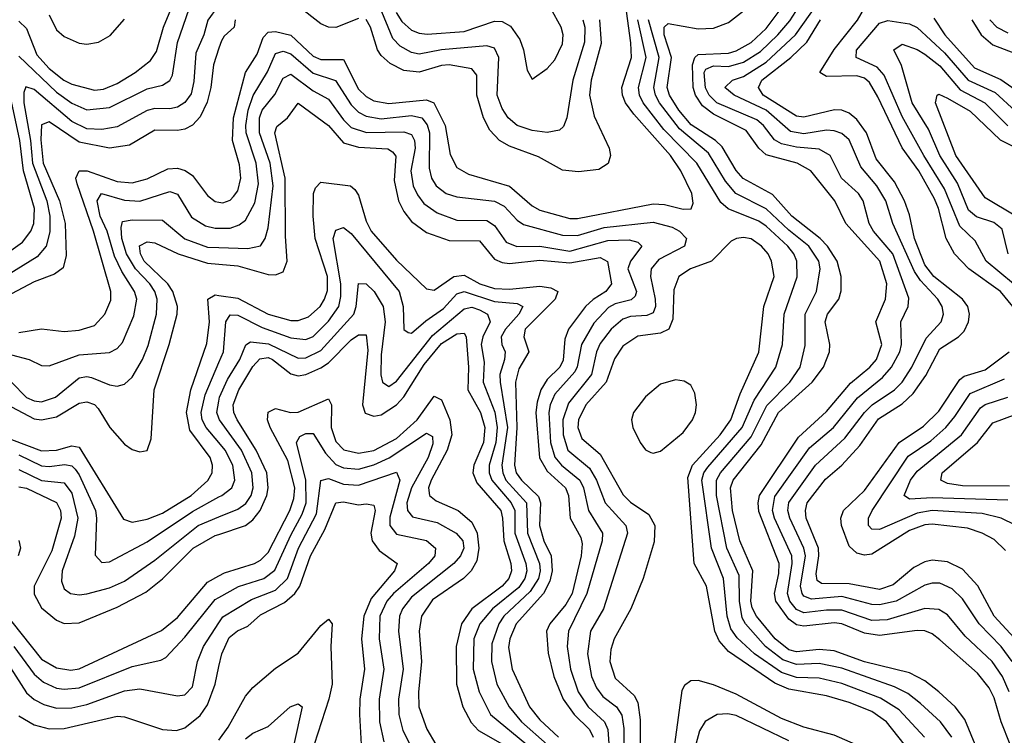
# Model space of a CAD drawing. Header units: inches. Extents: x 1305375 to 1407406, y 744550 to 841633.
# Tile 175 of 256: x 1319472 to 1322081, y 825635 to 827530. Entities that reach past the tile are written whole.
import ezdxf

# ---------------------------------------------------------------- set-up
doc = ezdxf.new("R2010")
doc.units = ezdxf.units.IN
doc.header["$MEASUREMENT"] = 0
doc.layers.add('B3812', color=7, linetype='Continuous')
doc.layers.add('B3822', color=7, linetype='Continuous')

msp = doc.modelspace()

# ---------------------------------------------------------------- linework, layer by layer
at = {"layer": 'B3812', "color": 5}
for points, elevation in [([(1319470, 827526.3), (1319490, 827506.2), (1319517.2, 827437.2), (1319550, 827400.7), (1319588.7, 827370), (1319610, 827359.3), (1319670, 827342.9), (1319694.3, 827345.7), (1319730, 827360.8), (1319777.9, 827390), (1319818.4, 827421.6), (1319834.1, 827445.9), (1319853.3, 827510), (1319886, 827590)], 1880), ([(1319996.3, 827563.7), (1319970.9, 827529.1), (1319959.8, 827490), (1319938.6, 827441.4), (1319933.5, 827366.5), (1319926, 827334), (1319910, 827310.5), (1319890, 827298.4), (1319870, 827294), (1319830, 827294.6), (1319810, 827289.2), (1319730, 827245.9), (1319690, 827239.4), (1319650, 827241.2), (1319610, 827259.9), (1319510, 827345), (1319488.2, 827351.8), (1319482.7, 827337.3), (1319482.9, 827310), (1319500.4, 827210), (1319505.9, 827150), (1319543.7, 827050), (1319552, 827010), (1319552.1, 826967.9), (1319542.1, 826930), (1319518.3, 826901.7), (1319444, 826856)], 1840), ([(1319470, 827433.1), (1319570, 827338), (1319610, 827309), (1319650, 827291.4), (1319710, 827297), (1319810, 827346.7), (1319850, 827356.6), (1319870, 827368.5), (1319877.3, 827382.7), (1319890.4, 827469.6), (1319921.1, 827558.9)], 1860), ([(1319550, 827542.8), (1319570, 827502.8), (1319590, 827485.1), (1319630, 827468.2), (1319650, 827464.7), (1319681.2, 827470), (1319711.5, 827488.5), (1319750, 827531.5)], 1920), ([(1320000, 827454.7), (1319985.2, 827410), (1319978.6, 827350), (1319968.9, 827311.1), (1319950, 827272.8), (1319929.5, 827250.5), (1319910, 827240.1), (1319890, 827236.6), (1319830, 827237.5), (1319762.7, 827197.3), (1319710.4, 827189.6), (1319630, 827205.8), (1319550, 827259.6), (1319530, 827251.8), (1319528.4, 827211.6), (1319534.4, 827150), (1319577.9, 827050), (1319592.3, 826990), (1319594.9, 826905.1), (1319586.9, 826873.1), (1319564, 826856), (1319510, 826835.9), (1319450, 826804.2)], 1820), ([(1319430, 826905.2), (1319479.1, 826940.9), (1319501.9, 826970), (1319509.5, 826990.5), (1319511.5, 827030), (1319482.4, 827130), (1319472.8, 827210), (1319442.8, 827350)], 1860), ([(1319470, 826701.4), (1319530, 826711.5), (1319590, 826704.3), (1319630, 826707.2), (1319670, 826720.4), (1319697.2, 826750), (1319713.3, 826786.7), (1319713.5, 826810), (1319667.8, 826970), (1319624.7, 827095.3), (1319620.9, 827110), (1319630, 827129.6), (1319651, 827130), (1319730, 827101.7), (1319770, 827097.6), (1319810, 827108.4), (1319864.7, 827135.3), (1319890, 827136.7), (1319910.6, 827130.6), (1319930, 827117.3), (1319970, 827064.3), (1319990, 827048.8), (1320000, 827046.8)], 1780), ([(1319450, 826642.5), (1319496.9, 826630), (1319530, 826613.9), (1319550, 826613.6), (1319630, 826642), (1319710, 826648.1), (1319730, 826659.1), (1319744.7, 826675.3), (1319774.7, 826745.3), (1319782.1, 826790), (1319776.6, 826810), (1319742.9, 826862.9), (1319723.4, 826903.4), (1319703.5, 826970), (1319685.6, 827010), (1319677.5, 827050), (1319688.4, 827070), (1319750, 827052.1), (1319790, 827049), (1319870, 827074.8), (1319890, 827067.4), (1319927.1, 827007.1), (1319964.2, 826984.2), (1319990, 826977.8), (1320000, 826977.9)], 1760), ([(1319450, 826569.7), (1319490, 826529.5), (1319510, 826520.2), (1319530, 826517.6), (1319567.1, 826530), (1319630, 826581), (1319650, 826584.8), (1319662.2, 826582.2), (1319710, 826563), (1319730, 826559.5), (1319750, 826564.4), (1319770, 826583.2), (1319797.5, 826630), (1319812.8, 826667.2), (1319834.1, 826750), (1319836.5, 826790), (1319830.2, 826810), (1319817, 826830), (1319778.7, 826870), (1319754.7, 826910), (1319742.8, 826950), (1319740.7, 826979.3), (1319744.5, 826995.5), (1319770, 827000.1), (1319850, 826998.7), (1319909.7, 826949.7), (1319970, 826927.3), (1320000, 826926.3)], 1740), ([(1319450, 826504.9), (1319510, 826473.1), (1319530, 826470), (1319570, 826478.5), (1319630, 826514.7), (1319650, 826518.2), (1319670, 826510.4), (1319680.2, 826500.2), (1319711.2, 826450), (1319750, 826405.9), (1319770, 826391.9), (1319790, 826385.3), (1319810, 826389.2), (1319820, 826420), (1319827.9, 826550), (1319867.9, 826670), (1319888.9, 826750), (1319889.9, 826770), (1319877.8, 826810), (1319864.5, 826830), (1319802, 826890), (1319791.7, 826910), (1319789.3, 826930.7), (1319810, 826941.6), (1319830, 826938.8), (1319891.6, 826910), (1319970, 826885), (1320000, 826882.4)], 1720), ([(1319450, 826418.5), (1319530, 826387.7), (1319570, 826389.8), (1319610, 826401.5), (1319630, 826397.8), (1319746.9, 826206.9), (1319770, 826199.5), (1319810, 826206.8), (1319850, 826223.3), (1319926, 826270), (1319970.7, 826309.3), (1319981.9, 826330), (1319983.2, 826350), (1319976.7, 826370), (1319922.8, 826442.8), (1319913.7, 826490), (1319925.1, 826550), (1319967.9, 826672.1), (1319974.9, 826730), (1319970.9, 826790), (1319990, 826801.2), (1320000, 826799.8)], 1680), ([(1320000, 826409.8), (1319966.5, 826450), (1319955.8, 826470), (1319952.6, 826490), (1319963.2, 826536.8), (1320000, 826621.7)], 1660), ([(1320000, 826475), (1319994.7, 826490), (1320000, 826519.9)], 1640), ([(1319470, 826377.4), (1319530, 826348.7), (1319550, 826346.2), (1319591.7, 826351.7), (1319610, 826348.1), (1319619.1, 826339.1), (1319630, 826324.3), (1319672.7, 826230), (1319675.7, 826210), (1319671.8, 826111.8), (1319690, 826092.5), (1319710, 826093.9), (1319810, 826146.9), (1319930, 826227.3), (1320000, 826266)], 1660), ([(1319470, 826338.2), (1319530, 826309.6), (1319590, 826303.3), (1319610, 826275.5), (1319625.9, 826210), (1319617.6, 826162.4), (1319584.8, 826070), (1319582.5, 826042.5), (1319590, 826022.3), (1319606.4, 826010), (1319630, 826006.7), (1319650, 826009.7), (1319710, 826025.4), (1319750, 826043), (1319830, 826098.3), (1319945, 826190), (1320000, 826212.9)], 1640), ([(1319470, 826292.8), (1319490, 826289.6), (1319570, 826251.1), (1319579.8, 826230), (1319581.7, 826210), (1319557.1, 826122.9), (1319510.7, 826030), (1319510, 826008.3), (1319530, 825972.3), (1319570, 825939.6), (1319590, 825931), (1319630, 825932.3), (1319730, 825974.2), (1319805.9, 826014.1), (1319850, 826049), (1319931.5, 826130), (1319990, 826163.5), (1320000, 826166.8)], 1620), ([(1319470, 826150.6), (1319474.5, 826130), (1319468.4, 826110)], 1580), ([(1319423.6, 825970), (1319530, 825836.7), (1319570, 825812.9), (1319607.3, 825807.3), (1319630, 825810.6), (1319847.9, 825912.1), (1319890, 825946.9), (1319970, 826040.1), (1320000, 826057)], 1580), ([(1319456.9, 825870), (1319510, 825796.9), (1319535.2, 825775.2), (1319570, 825759.7), (1319590, 825756.8), (1319630, 825760.7), (1319770, 825816.5), (1319846.2, 825833.8), (1319859.3, 825840.7), (1319910, 825894.1), (1319990, 825993.9), (1320000, 825999.5)], 1560), ([(1319410.8, 825870), (1319490, 825747.2), (1319510, 825729.7), (1319535.9, 825715.9), (1319570, 825706.7), (1319610, 825707.5), (1319650, 825716.4), (1319750, 825752.1), (1319790, 825757.5), (1319890, 825739.3), (1319910, 825741.4), (1319930, 825763.2), (1319943.5, 825830), (1319959.2, 825870), (1320000, 825932.9)], 1540), ([(1319470, 825686.5), (1319510, 825662.6), (1319550, 825652.1), (1319590, 825652.7), (1319730, 825684.9), (1319750, 825683.3), (1319850, 825649.6), (1319887.6, 825647.6), (1319910, 825654.6), (1319950, 825686.8), (1319970, 825715.7), (1319989.7, 825770), (1320000, 825816.6)], 1520)]:
    msp.add_lwpolyline(points, dxfattribs=dict(at, elevation=elevation))
at = {"layer": 'B3822', "color": 5}
for points, elevation in [([(1322096.1, 825610), (1322072.5, 825670), (1322054.1, 825734.1), (1322040.6, 825760.6), (1322010, 825799.4), (1321910, 825887.5), (1321890, 825903.4), (1321870, 825910.9), (1321850, 825912.2), (1321750, 825898.9), (1321710, 825905), (1321650, 825930), (1321630, 825932.9), (1321550, 825924), (1321530, 825927.2), (1321510, 825942.3), (1321475.1, 825990), (1321471.5, 826010), (1321483.3, 826063.3), (1321484, 826090), (1321430, 826227.3), (1321428.3, 826250), (1321432.5, 826270), (1321535.9, 826424.1), (1321610, 826492), (1321673, 826567), (1321724.9, 826610), (1321742.2, 826630), (1321756.6, 826670), (1321740.1, 826730), (1321766.1, 826790), (1321769.3, 826830.7), (1321751.2, 826890), (1321661.2, 826990), (1321631.4, 827050), (1321567.9, 827130), (1321532.3, 827150), (1321450, 827172.4), (1321430.6, 827190), (1321396.8, 827236.8), (1321310, 827279.5), (1321281.5, 827301.5), (1321262.9, 827330), (1321256.7, 827350), (1321254.8, 827410), (1321261.1, 827430), (1321270, 827437.9), (1321350, 827441.2), (1321370, 827447.7), (1321410, 827469.8), (1321450, 827506.6), (1321579.3, 827680.7)], 1680), ([(1322102, 825830), (1322072.5, 825870), (1322014.4, 825930), (1321970, 825995.8), (1321942.9, 826022.9), (1321910, 826037.6), (1321890, 826037.6), (1321870, 826032.1), (1321794.4, 825990), (1321750, 825980.2), (1321730, 825980.8), (1321650, 826001.9), (1321570, 825995), (1321550, 826003.4), (1321545.1, 826010), (1321541.1, 826030), (1321554.1, 826110), (1321550, 826130), (1321512.6, 826210), (1321507.2, 826230), (1321510, 826251.5), (1321580.4, 826350), (1321658.1, 826421.9), (1321710.2, 826490), (1321730.6, 826510), (1321790.1, 826549.9), (1321809.9, 826570), (1321835.8, 826610), (1321873.3, 826686.7), (1321913.9, 826730), (1321919.9, 826750), (1321916.1, 826770), (1321904.4, 826790), (1321858.8, 826838.8), (1321843.2, 826863.2), (1321785.5, 826990), (1321767.2, 827050), (1321743.2, 827090), (1321700.2, 827140.2), (1321670, 827211.6), (1321650, 827228.6), (1321630, 827235.3), (1321610, 827237), (1321550, 827227.4), (1321513.9, 827233.9), (1321450.2, 827290), (1321365.3, 827330), (1321340.4, 827350), (1321360.7, 827370), (1321390, 827379.4), (1321450, 827417.1), (1321527.4, 827490), (1321654.3, 827670)], 1640), ([(1320000, 827046.8), (1320010, 827044.8), (1320030, 827051.8), (1320038.6, 827061.4), (1320050, 827076.6), (1320058.3, 827110), (1320054.5, 827145.5), (1320036.2, 827210), (1320038.2, 827270), (1320070.3, 827389.7), (1320101.2, 827438.8), (1320117.2, 827482.8), (1320130, 827496.7), (1320150, 827498.3), (1320190, 827488.8), (1320250, 827433.6), (1320270, 827424.6), (1320330, 827424.1), (1320370, 827346.1), (1320390, 827326.1), (1320410, 827314.6), (1320450, 827308), (1320550, 827317.4), (1320569.6, 827309.6), (1320599.7, 827250), (1320612.7, 827172.7), (1320630, 827138.8), (1320661, 827121), (1320770, 827088.6), (1320830, 827037.1), (1320850, 827025.7), (1320930, 827003), (1320950, 827003.5), (1321150, 827042.1), (1321180.7, 827040.7), (1321230, 827028.1), (1321250.8, 827029.2), (1321256.1, 827043.9), (1321253.2, 827070), (1321223.3, 827130), (1321196, 827170), (1321099.4, 827279.4), (1321077.1, 827310), (1321068.9, 827330), (1321067.8, 827350), (1321092.8, 827430), (1321091.4, 827468.6), (1321071.6, 827611.6)], 1780), ([(1320370, 827532.9), (1320310, 827509.2), (1320290, 827509.8), (1320270, 827519), (1320210, 827565.7)], 1820), ([(1320964.2, 827530), (1320969.2, 827510), (1320968.2, 827470), (1320937.5, 827370), (1320921.3, 827270), (1320912.8, 827247.2), (1320902.4, 827237.6), (1320870, 827231.5), (1320830, 827236.3), (1320790, 827249.7), (1320765.9, 827270), (1320750, 827294.3), (1320737.2, 827330), (1320741.2, 827430), (1320730, 827454.9), (1320710, 827460.9), (1320590, 827450.3), (1320530, 827438.9), (1320510, 827443), (1320479.8, 827459.8), (1320460.4, 827480.4), (1320425.4, 827565.4)], 1840), ([(1322093.6, 825750), (1322075.6, 825790), (1322048.3, 825830), (1321977.2, 825897.2), (1321930, 825954), (1321907.7, 825967.7), (1321870.6, 825970.6), (1321770, 825940.1), (1321730, 825938.6), (1321650, 825966), (1321610, 825966.2), (1321550, 825958.8), (1321530, 825967.4), (1321512.4, 825990), (1321506.3, 826010), (1321518.9, 826090), (1321517.7, 826110), (1321472.3, 826210), (1321466.8, 826230), (1321473.2, 826266.8), (1321564.4, 826395.6), (1321627.9, 826450), (1321691.8, 826528.2), (1321757.7, 826582.3), (1321782.3, 826610), (1321803.7, 826650), (1321808.4, 826670), (1321806.5, 826730), (1321826.2, 826770), (1321827.6, 826792.4), (1321785.6, 826910), (1321734.6, 826970), (1321722.6, 826990), (1321707.2, 827050), (1321694.2, 827070), (1321649, 827110), (1321619.5, 827170), (1321590, 827187), (1321530, 827191.9), (1321490, 827200.9), (1321472.1, 827212.1), (1321442.7, 827250), (1321424.8, 827264.8), (1321319, 827310), (1321299.1, 827330), (1321289.3, 827349.3), (1321285.8, 827390), (1321290, 827398.8), (1321310, 827408.1), (1321350, 827406.2), (1321390, 827417.8), (1321434.5, 827445.5), (1321480.8, 827490), (1321512.9, 827527.1), (1321543.9, 827576.1)], 1660), ([(1322103.2, 826770), (1322070.5, 826810), (1321986.4, 826870), (1321948.4, 826910), (1321926.3, 826950), (1321906.4, 827030), (1321895.6, 827055.6), (1321854.2, 827130), (1321810, 827190.3), (1321745.9, 827325.9), (1321723.5, 827363.5), (1321710, 827375), (1321690, 827381.1), (1321610, 827379.2), (1321592.2, 827390), (1321630, 827451), (1321691.5, 827528.5), (1321720.9, 827579.1)], 1580), ([(1320469.3, 827549.3), (1320484.9, 827524.9), (1320510, 827502.6), (1320530, 827494.1), (1320551.3, 827491.3), (1320650, 827498.5), (1320730, 827526.3), (1320750, 827525.5), (1320772.7, 827512.7), (1320797.3, 827477.3), (1320807.2, 827450), (1320816.4, 827396.4), (1320830, 827372.2), (1320870, 827401.1), (1320890, 827423.5), (1320910, 827466.3), (1320912.1, 827490), (1320906.9, 827510), (1320879.4, 827559.4)], 1860), ([(1322003.6, 825610), (1321976.3, 825676.3), (1321950.3, 825710.3), (1321906.9, 825750), (1321870, 825778.8), (1321830, 825799.9), (1321710, 825829.6), (1321630, 825858.2), (1321590, 825861.7), (1321530, 825855.4), (1321510, 825860.6), (1321473.7, 825890), (1321424.3, 825950), (1321412.4, 825972.4), (1321409.4, 825990), (1321414.9, 826070), (1321380.4, 826150), (1321360.8, 826230), (1321354.9, 826290), (1321362.6, 826310), (1321436.5, 826403.5), (1321482.5, 826490), (1321572, 826570), (1321601.6, 826610), (1321617.4, 826650), (1321618.2, 826670), (1321605.7, 826730), (1321612.3, 826750), (1321642.2, 826790), (1321648.2, 826811.8), (1321648.8, 826850), (1321638.1, 826890), (1321612.3, 826930), (1321593.3, 826950), (1321517.6, 827010), (1321466.8, 827066.8), (1321389.1, 827109.1), (1321370.4, 827130.4), (1321333.2, 827193.2), (1321315.3, 827210), (1321251.3, 827251.3), (1321218.1, 827290), (1321193.5, 827330), (1321187.9, 827350), (1321199.1, 827430), (1321179.8, 827490), (1321179.3, 827510), (1321190, 827520.2), (1321270, 827505.7), (1321310, 827507.3), (1321350, 827522.8), (1321390, 827553.1)], 1720), ([(1320043.1, 827530), (1320039.9, 827510), (1320013.5, 827486.5), (1320006.3, 827473.7), (1320000, 827454.7)], 1820), ([(1321008.5, 827530), (1321012.8, 827467.2), (1320986.5, 827370), (1320981.9, 827330), (1320994.3, 827274.3), (1321033.7, 827190), (1321037.6, 827170), (1321031.2, 827148.8), (1321006.9, 827133.1), (1320952.9, 827127.1), (1320910, 827131.7), (1320846.7, 827166.7), (1320770, 827195.4), (1320743, 827210), (1320717.5, 827237.5), (1320701.2, 827270), (1320683.5, 827330), (1320683.1, 827383.1), (1320670, 827400.1), (1320610, 827410.7), (1320590, 827408.8), (1320530, 827390.9), (1320490, 827395.1), (1320453.6, 827413.6), (1320430, 827434.7), (1320419.8, 827450), (1320401.9, 827510), (1320390, 827530.1)], 1820), ([(1321869.6, 825630), (1321801.8, 825701.8), (1321752.8, 825732.8), (1321650, 825772), (1321590, 825785.7), (1321530, 825788), (1321490, 825800.8), (1321418.6, 825850), (1321372.6, 825892.6), (1321356.2, 825916.2), (1321346.8, 825950), (1321337.1, 826050), (1321304.7, 826130), (1321279.3, 826310), (1321285, 826330), (1321295.4, 826344.6), (1321386.3, 826450), (1321417.7, 826522.3), (1321475.6, 826610), (1321493.5, 826670), (1321497.9, 826750), (1321531.5, 826848.5), (1321531.2, 826890), (1321523.1, 826910), (1321507.1, 826930), (1321450, 826982.7), (1321430, 826996.6), (1321349.3, 827029.3), (1321330, 827045.6), (1321265.9, 827150), (1321178.9, 827238.9), (1321124.1, 827310), (1321113.9, 827330), (1321111.4, 827350), (1321131.7, 827430), (1321109.7, 827530)], 1760), ([(1321941.4, 825630), (1321911.9, 825670), (1321858.6, 825718.6), (1321825, 825745), (1321790, 825763.4), (1321650, 825812.5), (1321590, 825824.5), (1321530, 825822.5), (1321494.2, 825834.2), (1321448.3, 825870), (1321395.1, 825930), (1321386, 825946), (1321378.8, 825990), (1321377.9, 826057.9), (1321345.9, 826130), (1321318.2, 826270), (1321318, 826310), (1321328.6, 826330), (1321410, 826424.8), (1321452, 826508), (1321512.6, 826570), (1321539.9, 826610), (1321553.1, 826666.9), (1321553.1, 826750), (1321583.6, 826810), (1321592.7, 826870), (1321589.1, 826890), (1321562.9, 826930), (1321510, 826972.2), (1321450, 827028.8), (1321369, 827070), (1321342.4, 827102.4), (1321296.8, 827176.8), (1321220.6, 827240.6), (1321167.3, 827310), (1321156.2, 827330), (1321152, 827350), (1321166.4, 827430), (1321137.9, 827530)], 1740), ([(1322128.3, 825870), (1322053.9, 825950), (1322010.9, 826030.9), (1321970, 826074.7), (1321930, 826094.5), (1321890, 826098.2), (1321870, 826094.4), (1321840.8, 826079.2), (1321786.6, 826033.4), (1321750, 826020.9), (1321670, 826036.2), (1321596.8, 826036.8), (1321584.8, 826044.8), (1321582.4, 826062.4), (1321589.6, 826110), (1321588.2, 826130), (1321555.8, 826210), (1321553.6, 826230), (1321558.6, 826250), (1321606.7, 826313.3), (1321650, 826349.7), (1321697.7, 826402.3), (1321747.2, 826472.8), (1321810, 826512.9), (1321839.7, 826540.3), (1321872.5, 826587.5), (1321910, 826658.4), (1321959.7, 826690), (1321974.6, 826705.4), (1321985.6, 826730), (1321988.3, 826750), (1321983.9, 826770), (1321970.3, 826790), (1321894.4, 826850), (1321870, 826881.1), (1321842.9, 826950), (1321830, 827013.3), (1321816.3, 827050), (1321790, 827100.5), (1321741.3, 827161.3), (1321715.2, 827230), (1321690, 827265.4), (1321670, 827282.4), (1321650, 827289.9), (1321631, 827291), (1321550, 827271.4), (1321530, 827274.3), (1321442.1, 827330), (1321429.9, 827350), (1321438.6, 827370), (1321515.1, 827430), (1321557.3, 827470), (1321594, 827530)], 1620), ([(1322105.2, 826830), (1322032.3, 826890), (1322003.9, 826943.9), (1321963.3, 826983.3), (1321922.3, 827082.3), (1321867.2, 827170), (1321810, 827273.8), (1321762.6, 827382.6), (1321744.1, 827404.1), (1321688.5, 827430), (1321688.9, 827448.9), (1321750, 827520.8), (1321772.1, 827527.9), (1321830, 827518.7), (1321850, 827509.4), (1321922.3, 827442.3), (1321985.3, 827370), (1322056.8, 827336.8), (1322110, 827287.9)], 1560), ([(1321893.9, 827533.9), (1321922.9, 827490), (1322002.1, 827402.1), (1322071.4, 827371.4), (1322130, 827330.9)], 1580), ([(1321994.8, 827530), (1322019.7, 827490), (1322050, 827463.6), (1322110, 827440)], 1620), ([(1322042.5, 827530), (1322060.7, 827510), (1322090, 827495.1)], 1640), ([(1322091.4, 826910), (1322075.3, 826975.3), (1322053.2, 826993.2), (1322007.4, 827007.4), (1321985.9, 827025.9), (1321956.6, 827096.6), (1321910, 827170), (1321879.6, 827239.6), (1321836.4, 827310), (1321808.4, 827408.4), (1321788.3, 827450), (1321810, 827465.4), (1321850, 827451.4), (1321870, 827439), (1321910, 827407.6), (1321963.8, 827343.8), (1322029.3, 827310), (1322090, 827248.5)], 1540), ([(1320000, 826977.9), (1320030, 826978.2), (1320053.7, 826986.3), (1320070, 826999.1), (1320095.3, 827044.7), (1320105.1, 827094.9), (1320099, 827150), (1320072.4, 827230), (1320071.2, 827250), (1320077.7, 827290), (1320090.6, 827329.4), (1320128.3, 827391.7), (1320150, 827440.1), (1320170, 827446.9), (1320190, 827439.7), (1320250, 827388.5), (1320309, 827369), (1320350, 827304.7), (1320370, 827285.1), (1320390, 827274.1), (1320430, 827267.2), (1320510, 827276.4), (1320537.1, 827270), (1320551.8, 827251.8), (1320558, 827230), (1320556.8, 827136.8), (1320563.2, 827110), (1320575.5, 827090), (1320601.6, 827070), (1320630, 827060.7), (1320730, 827049.5), (1320755.7, 827035.7), (1320790, 826999.1), (1320807.3, 826987.3), (1320910, 826959.1), (1320950, 826958), (1321020.2, 826979.8), (1321150, 826993.7), (1321200.5, 826980.5), (1321220.1, 826970), (1321238.6, 826950), (1321233.1, 826930), (1321165.4, 826894.6), (1321145.1, 826870), (1321143.2, 826850), (1321156, 826790), (1321156.4, 826770), (1321150, 826753.8), (1321133.8, 826746.2), (1321090, 826743.4), (1321070, 826736.7), (1321039.4, 826710), (1321010, 826671.9), (1320999.9, 826650), (1320987.4, 826590), (1320926, 826514), (1320910.8, 826470), (1320911.9, 826430), (1320924.5, 826390), (1320982.1, 826342.1), (1321000, 826310), (1321022.8, 826250), (1321077.6, 826190), (1321082.5, 826170), (1321019.1, 825970), (1320984.7, 825910), (1320976.5, 825850), (1320987.2, 825790), (1321000.1, 825760.1), (1321017.5, 825737.5), (1321053.6, 825710), (1321067.8, 825687.8), (1321073, 825653), (1321072.4, 825590)], 1760), ([(1320000, 826926.3), (1320076.4, 826923.6), (1320110, 826930.8), (1320122.2, 826950), (1320130, 826978.9), (1320143.4, 827090), (1320135.8, 827150), (1320107.8, 827230), (1320107.5, 827270), (1320114.9, 827290), (1320148.3, 827331.7), (1320170, 827374.7), (1320190, 827385.5), (1320250, 827341.8), (1320290, 827319.4), (1320330, 827264.8), (1320350, 827244.8), (1320390.9, 827230.9), (1320490, 827233.2), (1320510, 827226.1), (1320518.5, 827210), (1320519.5, 827190), (1320508.7, 827130), (1320514.7, 827090), (1320525.8, 827065.8), (1320543.2, 827043.2), (1320578.3, 827018.3), (1320630, 826999), (1320710, 826997.8), (1320730, 826985.1), (1320761.1, 826941.1), (1320788.8, 826928.8), (1320850, 826930.3), (1320930, 826917.3), (1321030, 826945), (1321086.8, 826946.8), (1321110, 826940.7), (1321120.1, 826930), (1321090.4, 826890), (1321083.3, 826870), (1321106.3, 826810), (1321102.7, 826797.3), (1321092.1, 826787.9), (1321050, 826777.1), (1321032.2, 826767.8), (1320993.4, 826726.6), (1320960.3, 826670), (1320949.3, 826610.7), (1320942.9, 826597.1), (1320890, 826538.2), (1320877.4, 826510), (1320874, 826490), (1320878.2, 826410), (1320890, 826371.1), (1320907.7, 826350), (1320956.4, 826310), (1320965.6, 826290), (1320979.4, 826230), (1321015.8, 826170), (1321015.6, 826150), (1320975, 826010), (1320926.5, 825910), (1320922.9, 825870), (1320931.8, 825810), (1320951.6, 825750), (1320978.2, 825710), (1321021.4, 825670), (1321030.4, 825650.4), (1321037.3, 825550)], 1740), ([(1322111.3, 827010), (1322030, 827058.4), (1321952.5, 827170), (1321898.2, 827310), (1321903.1, 827330), (1321907.5, 827332.5), (1321930, 827322.2), (1321990, 827287.4), (1322070, 827211.9), (1322110, 827191.6)], 1520), ([(1320000, 826882.4), (1320050, 826878), (1320130, 826855), (1320150, 826853.8), (1320170, 826862.5), (1320180.9, 826890), (1320176.3, 826956.3), (1320175.7, 827110), (1320147.7, 827230), (1320153.2, 827246.8), (1320181.3, 827270), (1320210, 827309), (1320290, 827249.7), (1320330, 827203.7), (1320370, 827192.6), (1320447.5, 827187.5), (1320460.1, 827180.1), (1320468.4, 827168.4), (1320463.8, 827103.8), (1320475.8, 827050), (1320490, 827021.6), (1320510, 826995.5), (1320550, 826966.4), (1320610, 826945.5), (1320690, 826944.5), (1320730, 826895.7), (1320750, 826886.6), (1320770, 826884.4), (1320850, 826893.3), (1320930, 826885.6), (1321010, 826900.4), (1321029.8, 826889.8), (1321039.7, 826830), (1321025, 826810), (1320991.2, 826788.8), (1320971.2, 826770), (1320925.9, 826710), (1320916.5, 826683.5), (1320911.6, 826628.4), (1320902.9, 826610), (1320870, 826576.8), (1320853.2, 826550), (1320842.7, 826517.3), (1320839.8, 826490), (1320849.2, 826369.2), (1320870, 826334.1), (1320918, 826290), (1320925.9, 826270), (1320930.7, 826210), (1320958.4, 826158.4), (1320961.9, 826141.9), (1320959.5, 826110), (1320935.6, 826010), (1320919.2, 825980.8), (1320876.7, 825930), (1320867.5, 825910), (1320871.8, 825851.8), (1320887.3, 825790), (1320912.1, 825730), (1320941.5, 825690), (1320981.4, 825650), (1320991.3, 825630)], 1720), ([(1320000, 826799.8), (1320050, 826792.8), (1320130, 826750), (1320190, 826733.1), (1320210, 826733.3), (1320237.4, 826742.6), (1320267.9, 826770), (1320280, 826790), (1320287.7, 826812.3), (1320287.9, 826850), (1320255.3, 826950), (1320249.6, 827010), (1320250.8, 827069.2), (1320255.6, 827084.4), (1320270, 827099.4), (1320348.4, 827090), (1320359.8, 827079.8), (1320370, 827065.4), (1320390, 826996.3), (1320403.6, 826970), (1320470, 826892.7), (1320550, 826817.1), (1320570, 826813.3), (1320622.4, 826850), (1320650, 826853.1), (1320691.3, 826830), (1320730, 826817.9), (1320770, 826816.5), (1320850, 826824.3), (1320879.5, 826819.5), (1320897.7, 826810), (1320890.9, 826790), (1320811.5, 826710), (1320807.6, 826690), (1320820.7, 826650), (1320794.4, 826605.6), (1320786.1, 826570), (1320789.1, 826450), (1320782.7, 826350), (1320787.8, 826330), (1320801.3, 826310), (1320846.8, 826266.8), (1320851.5, 826250), (1320849.3, 826190), (1320860.5, 826150), (1320880.1, 826110), (1320883.1, 826070), (1320876.8, 826043.2), (1320860.2, 826010), (1320787, 825930), (1320770.4, 825890.4), (1320767.5, 825867.5), (1320776.8, 825810), (1320823.1, 825710), (1320850, 825675.4), (1320900, 825630)], 1680), ([(1320000, 826621.7), (1320012.3, 826650), (1320018.5, 826730), (1320030, 826747.9), (1320050, 826747.2), (1320114.4, 826714.4), (1320190, 826687.1), (1320230, 826682.9), (1320250, 826691.2), (1320290, 826731.9), (1320317.2, 826770), (1320323, 826797), (1320322.8, 826830), (1320303, 826950), (1320310, 826972.1), (1320330, 826979.2), (1320350, 826963.8), (1320477.1, 826810), (1320488.4, 826770), (1320489.4, 826709.4), (1320501.2, 826701.2), (1320510, 826699.6), (1320547.7, 826732.3), (1320595.3, 826764.7), (1320630, 826803.8), (1320649.6, 826810.4), (1320730, 826783.8), (1320790, 826778.6), (1320805.1, 826770), (1320794.9, 826750), (1320759.6, 826710), (1320747.8, 826690), (1320749.1, 826670), (1320757.9, 826650), (1320756.4, 826630), (1320743.8, 826590), (1320744.9, 826570), (1320764.6, 826450), (1320749.7, 826350), (1320751.8, 826330), (1320760.5, 826310), (1320814.6, 826250), (1320817.4, 826170), (1320849.5, 826090), (1320851.3, 826070), (1320847, 826050), (1320824.8, 826015.2), (1320754.7, 825950), (1320741.7, 825930), (1320723.3, 825876.7), (1320721.8, 825830), (1320736.1, 825770), (1320768.9, 825710), (1320801.9, 825670), (1320869.8, 825610)], 1660), ([(1321848.7, 825568.7), (1321768.9, 825670), (1321730, 825697.6), (1321670, 825721.6), (1321610, 825738.8), (1321510, 825756.5), (1321472.5, 825772.5), (1321350, 825856.8), (1321324.9, 825884.9), (1321313.4, 825910), (1321291.9, 826030), (1321259, 826090), (1321242.2, 826317.8), (1321254.4, 826350), (1321327.7, 826430), (1321355.9, 826470), (1321380.6, 826539.4), (1321430, 826649.2), (1321443.4, 826770), (1321470.6, 826850), (1321464.3, 826890), (1321454.7, 826910), (1321437.2, 826930), (1321410, 826949.1), (1321390, 826952.7), (1321370.8, 826950), (1321357, 826943), (1321304.7, 826890), (1321249.2, 826870), (1321218.6, 826850), (1321205.4, 826814.6), (1321202.9, 826737.1), (1321192.2, 826710), (1321170, 826699.7), (1321110, 826691.5), (1321070, 826665.2), (1321048.3, 826631.7), (1321025.6, 826570), (1320971.7, 826510), (1320952.6, 826470), (1320950.9, 826450), (1320961.1, 826421.1), (1321010, 826379.1), (1321071.1, 826271.1), (1321090, 826252.4), (1321139, 826219), (1321155.1, 826190), (1321152.9, 826147.1), (1321123.7, 826050), (1321091.3, 825970), (1321047.2, 825890), (1321038, 825862), (1321035.9, 825830), (1321050, 825785.9), (1321099.8, 825739.8), (1321110, 825721.1), (1321116, 825676), (1321117, 825550)], 1780), ([(1320000, 826519.9), (1320001.8, 826530), (1320023, 826577), (1320054.9, 826630), (1320070.9, 826669.1), (1320083.3, 826676.7), (1320131.4, 826671.4), (1320210, 826633.9), (1320230, 826634), (1320270, 826653.4), (1320356.9, 826750), (1320363.2, 826770), (1320370, 826831.3), (1320390, 826830.6), (1320411.2, 826810), (1320434.9, 826770), (1320440.7, 826730), (1320430, 826642), (1320429.3, 826589.3), (1320433.4, 826570), (1320450, 826558.8), (1320470, 826572.4), (1320566.1, 826693.9), (1320650, 826764.5), (1320670, 826768.2), (1320690, 826761.5), (1320711.3, 826750), (1320718.5, 826730), (1320699.4, 826690), (1320694.8, 826670), (1320703, 826623), (1320700.3, 826570), (1320730.6, 826490.6), (1320737.5, 826450), (1320733.3, 826410), (1320715.5, 826350), (1320715.7, 826330), (1320723, 826310), (1320774.4, 826250), (1320783.5, 826230), (1320783.8, 826170), (1320813.4, 826090), (1320815.5, 826070), (1320810.6, 826050), (1320794.3, 826025.7), (1320724.9, 825970), (1320691.3, 825930), (1320675.6, 825890), (1320673.9, 825810), (1320689.2, 825750), (1320719.4, 825690), (1320816, 825610)], 1640), ([(1320000, 826166.8), (1320070, 826190.1), (1320090, 826205.4), (1320109.2, 826230), (1320126.6, 826270), (1320130.3, 826289.7), (1320126.7, 826330), (1320099, 826390), (1320048.2, 826470), (1320039.3, 826490), (1320037.6, 826510), (1320052.3, 826550), (1320090, 826611.2), (1320108, 826632), (1320130, 826635.2), (1320141.6, 826630), (1320190, 826591.8), (1320210, 826586.6), (1320230, 826590), (1320270, 826607.5), (1320290, 826621.4), (1320350, 826682.2), (1320370, 826695.7), (1320390, 826695.1), (1320394.4, 826654.4), (1320380.4, 826510), (1320387.7, 826487.7), (1320410, 826479.5), (1320430, 826483.4), (1320470.4, 826510), (1320490, 826531.5), (1320543.5, 826616.5), (1320590, 826672.2), (1320630, 826698), (1320650, 826699.8), (1320654.9, 826690), (1320660.8, 826610), (1320659.3, 826550), (1320692.8, 826490), (1320704.4, 826450), (1320700.8, 826410), (1320675.3, 826350), (1320672.8, 826330), (1320683, 826303), (1320746.4, 826230), (1320751.6, 826210), (1320754.5, 826150), (1320773.2, 826090), (1320774.7, 826070), (1320767.8, 826050), (1320750.1, 826030), (1320670.4, 825970), (1320642.4, 825930), (1320628.9, 825870), (1320629.3, 825770), (1320646.3, 825710), (1320668.6, 825668.6), (1320687.2, 825647.2), (1320751.3, 825611.3)], 1620), ([(1322084.1, 826124.1), (1322053.6, 826153.6), (1322022.3, 826170), (1321982.8, 826182.8), (1321890, 826193.6), (1321870, 826191.7), (1321830, 826177.1), (1321730, 826114), (1321710, 826112.1), (1321690, 826116.9), (1321670, 826135.5), (1321649, 826190), (1321647.2, 826210), (1321654.6, 826230), (1321710, 826282.9), (1321801.9, 826410), (1321866.9, 826453.1), (1321907.3, 826492.7), (1321962.9, 826577.1), (1321974.5, 826585.5), (1322030, 826602.5), (1322093.2, 826650)], 1580), ([(1322110, 826191.5), (1322072.4, 826210), (1322022.3, 826222.3), (1321890, 826230.1), (1321850, 826223.2), (1321750, 826179.4), (1321730, 826180.4), (1321721.2, 826190), (1321720.5, 826210), (1321730.9, 826230), (1321826.3, 826373.7), (1321885.8, 826414.2), (1321925.4, 826450), (1321950, 826478.6), (1321990, 826540.2), (1322081.6, 826578.4)], 1560), ([(1320000, 826057), (1320014.7, 826065.3), (1320093.9, 826090), (1320110, 826098.3), (1320130, 826118.9), (1320187.6, 826230), (1320198.1, 826261.9), (1320200.7, 826290), (1320182.7, 826362.7), (1320135.4, 826450), (1320128.4, 826470), (1320130, 826490.1), (1320150, 826499.9), (1320189.5, 826489.5), (1320210, 826490.3), (1320290, 826525.7), (1320298.5, 826510), (1320297.6, 826450), (1320310, 826412.4), (1320330.6, 826390.6), (1320370, 826381.5), (1320410, 826389.3), (1320470, 826420.4), (1320524.8, 826470), (1320570, 826533.1), (1320590, 826523.4), (1320611.8, 826470), (1320616.7, 826430), (1320604.2, 826390), (1320561.9, 826310), (1320555.5, 826290), (1320558, 826270), (1320575.9, 826255.9), (1320633.6, 826230), (1320670, 826199.5), (1320683.7, 826170), (1320688.2, 826130), (1320683, 826097), (1320668.5, 826070), (1320648.2, 826050), (1320566.2, 825993.8), (1320536.5, 825950), (1320530.6, 825910), (1320536.4, 825830), (1320528.7, 825748.7), (1320529.8, 825710), (1320551, 825651), (1320574.2, 825610)], 1580), ([(1322090, 826257.5), (1321890, 826263.2), (1321830, 826259.9), (1321815.8, 826270), (1321832.2, 826310), (1321850, 826334.4), (1321967.4, 826430), (1322018.1, 826501.9), (1322030, 826510.5), (1322090.1, 826529.9)], 1540), ([(1322094.8, 826294.8), (1321970, 826295), (1321930, 826301.8), (1321912.5, 826310), (1321916, 826330), (1322009.9, 826410), (1322050, 826462.4), (1322143.5, 826496.5)], 1520), ([(1320000, 826212.9), (1320050, 826233.7), (1320071.5, 826248.5), (1320085.4, 826270), (1320091, 826290), (1320087.4, 826330), (1320060, 826390), (1320001.8, 826470), (1320000, 826475)], 1640), ([(1320000, 825999.5), (1320051.7, 826028.3), (1320118.6, 826050), (1320147.9, 826072.1), (1320190, 826165.1), (1320220.1, 826219.9), (1320230.7, 826250), (1320230.3, 826310.3), (1320205.3, 826410), (1320214, 826426), (1320230, 826434.3), (1320250, 826433.7), (1320282.2, 826382.2), (1320310, 826351.6), (1320330, 826342.8), (1320370, 826339.8), (1320410, 826350.6), (1320450.9, 826369.1), (1320550, 826435.2), (1320566.1, 826426.1), (1320567, 826407), (1320554.1, 826370), (1320509.7, 826290), (1320498.1, 826250), (1320499.1, 826230), (1320513.2, 826213.2), (1320578.4, 826198.4), (1320628.1, 826170), (1320646.2, 826150), (1320648.4, 826130), (1320639.8, 826110), (1320622.1, 826090), (1320510, 826000.7), (1320486.7, 825970), (1320478.7, 825950), (1320475.8, 825910), (1320488.2, 825810), (1320475.4, 825730), (1320476.3, 825690), (1320487.6, 825647.6), (1320515.9, 825590)], 1560), ([(1320000, 826266), (1320007.3, 826270), (1320034.4, 826290), (1320042.4, 826310), (1320036.5, 826350), (1320016.5, 826390), (1320000, 826409.8)], 1660), ([(1320000, 825932.9), (1320010, 825948.3), (1320085.9, 825994.1), (1320150, 826018.9), (1320181.7, 826050), (1320211.1, 826130), (1320258.7, 826221.3), (1320270.3, 826309.7), (1320290, 826314.6), (1320330, 826300.1), (1320370, 826297.1), (1320470, 826331.6), (1320478.8, 826310), (1320452.7, 826212.7), (1320452.6, 826190), (1320470, 826167.4), (1320550, 826150.6), (1320574, 826130), (1320571.9, 826110), (1320555.5, 826090), (1320462.1, 826010), (1320444.9, 825990), (1320426.3, 825950), (1320424.9, 825890), (1320436.5, 825810), (1320424.3, 825730), (1320425.4, 825670), (1320436.9, 825616.9)], 1540), ([(1320000, 825816.6), (1320007.4, 825850), (1320026.6, 825893.4), (1320048.8, 825911.2), (1320076.4, 825923.6), (1320110, 825953.3), (1320173.6, 825986.4), (1320200.6, 826010), (1320214, 826030), (1320242.3, 826110), (1320280.3, 826179.7), (1320309.3, 826250), (1320330, 826252.8), (1320370, 826245.1), (1320390, 826247.9), (1320410, 826244.4), (1320413.5, 826230), (1320402.1, 826170), (1320406.1, 826150), (1320424.2, 826124.2), (1320471.9, 826090), (1320465.1, 826070), (1320403.4, 825996.6), (1320383.7, 825950), (1320377.5, 825890), (1320385.6, 825810), (1320373.1, 825730), (1320372.1, 825690), (1320377.2, 825610)], 1520), ([(1320000, 825621.7), (1320024.1, 825655.9), (1320070, 825738), (1320090, 825760.9), (1320150, 825812.3), (1320210, 825852.4), (1320270, 825925.7), (1320290, 825942), (1320299.8, 825930), (1320296.7, 825870), (1320299.9, 825770), (1320291.3, 825730), (1320232.9, 825550)], 1480), ([(1321686.9, 825610), (1321630, 825634.9), (1321550, 825655.9), (1321490, 825678.7), (1321370, 825743.5), (1321310, 825768.2), (1321270, 825779.9), (1321250, 825779.3), (1321233.2, 825766.8), (1321226.8, 825753.2), (1321206.8, 825610)], 1820), ([(1320070, 825625.3), (1320090, 825640.1), (1320130, 825658), (1320189, 825710), (1320210, 825717.8), (1320220.3, 825710), (1320198.8, 825610)], 1460), ([(1321510, 825620.4), (1321370, 825686.9), (1321348.1, 825691.9), (1321320.4, 825690), (1321288.5, 825671.5), (1321273.5, 825646.5), (1321263.5, 825610)], 1840)]:
    msp.add_lwpolyline(points, dxfattribs=dict(at, elevation=elevation))
at = {"layer": 'B3822', "color": 5, "elevation": 1820}
msp.add_lwpolyline([(1321210, 826575.7), (1321170, 826564.3), (1321130, 826531.4), (1321098.6, 826490), (1321093.4, 826470), (1321096.5, 826450), (1321116, 826410), (1321130, 826390.7), (1321143.9, 826383.9), (1321150, 826381.5), (1321170, 826386.8), (1321230, 826436.9), (1321254.6, 826470), (1321262.3, 826490), (1321265.5, 826510), (1321261.1, 826541.1), (1321250, 826562.4), (1321232.4, 826572.4)], close=True, dxfattribs=at)

doc.saveas('drawing.dxf')
